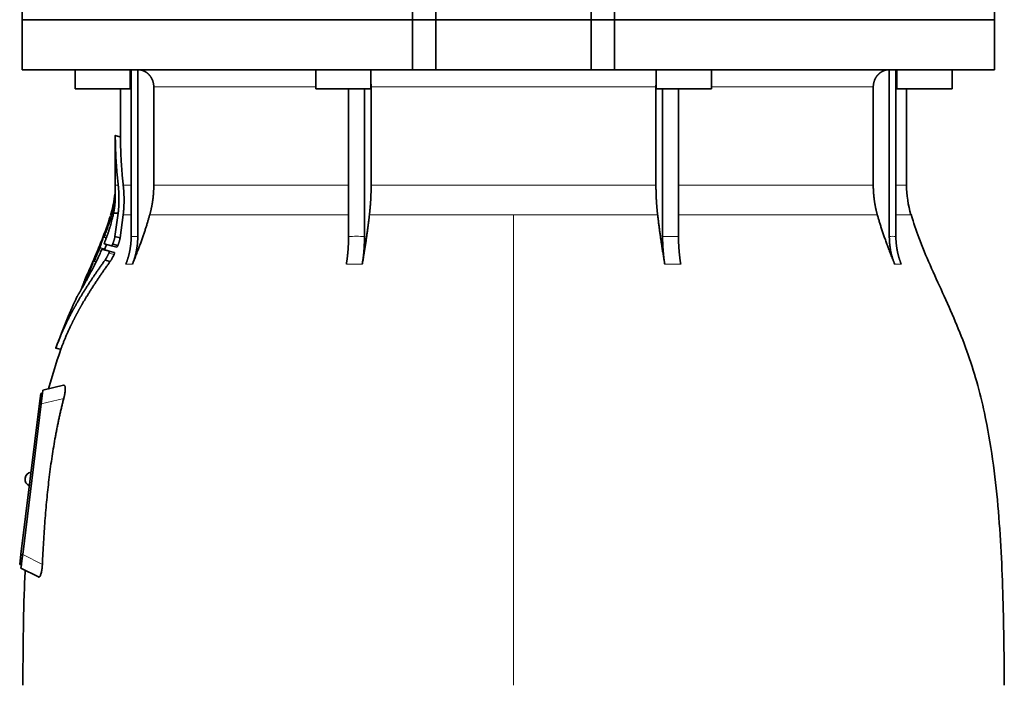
# Model space of a CAD drawing. Header units: millimetres. Extents: x 468 to 1360, y -1443 to 1457.
# Tile 23 of 29: x 475 to 761, y 721 to 914. Entities that reach past the tile are written whole.
import ezdxf

# ---------------------------------------------------------------- set-up
doc = ezdxf.new("R2010")
doc.units = ezdxf.units.MM
doc.layers.add('VSI344-454_FLANG', color=7, linetype='Continuous')
doc.layers.add('VSI344-454_TESTA', color=7, linetype='Continuous')

# ---------------------------------------------------------------- blocks, each defined once
blk = doc.blocks.new('SE')
at = {"layer": 'VSI344-454_FLANG', "color": 7, "linetype": 'Continuous', "lineweight": 35}
for p, q in [((475.75, 938.99), (475.75, 913.99)), ((588.92, 938.99), (588.92, 913.99)), ((595.75, 913.99), (595.75, 938.99)), ((640.75, 913.99), (640.75, 938.99)), ((647.58, 938.99), (647.58, 913.99)), ((757.7, 938.99), (757.7, 913.99)), ((475.75, 913.99), (588.92, 913.99)), ((588.92, 913.99), (595.75, 913.99)), ((595.75, 913.99), (640.75, 913.99)), ((640.75, 913.99), (647.58, 913.99)), ((757.7, 913.99), (647.58, 913.99))]:
    blk.add_line(p, q, dxfattribs=at)
at = {"layer": 'VSI344-454_TESTA', "color": 7, "linetype": 'Continuous', "lineweight": 35}
for p, q in [((588.92, 913.99), (475.75, 913.99)), ((475.75, 913.99), (475.75, 899.49)), ((595.75, 913.99), (588.92, 913.99)), ((588.92, 899.49), (588.92, 913.99)), ((595.75, 913.99), (640.75, 913.99)), ((595.75, 913.99), (595.75, 899.49)), ((647.58, 913.99), (640.75, 913.99)), ((640.75, 913.99), (640.75, 899.49)), ((757.7, 913.99), (647.58, 913.99)), ((647.58, 913.99), (647.58, 899.49)), ((757.7, 899.49), (757.7, 913.99)), ((475.75, 899.49), (588.92, 899.49)), ((491.07, 899.49), (491.07, 893.99)), ((507.07, 893.99), (507.07, 899.49)), ((507.36, 899.49), (507.36, 851.14)), ((509.27, 899.49), (509.27, 851.14)), ((560.89, 899.49), (560.89, 893.99)), ((576.89, 893.99), (576.89, 899.49)), ((588.92, 899.49), (595.75, 899.49)), ((595.75, 899.49), (640.75, 899.49)), ((647.58, 899.49), (640.75, 899.49)), ((757.7, 899.49), (647.58, 899.49)), ((659.62, 899.49), (659.62, 893.99)), ((675.62, 893.99), (675.62, 899.49)), ((727.24, 899.49), (727.24, 851.14)), ((729.15, 899.49), (729.15, 851.14)), ((729.43, 899.49), (729.43, 893.99)), ((745.43, 893.99), (745.43, 899.49)), ((491.07, 893.99), (507.07, 893.99)), ((504.25, 893.99), (504.25, 880.01)), ((513.91, 894.49), (513.91, 866.06)), ((560.89, 893.99), (576.89, 893.99)), ((570.4, 893.99), (570.4, 851.14)), ((575.03, 893.99), (575.02, 851.14)), ((576.95, 894.49), (576.95, 866.06)), ((659.56, 894.49), (659.56, 866.06)), ((659.62, 893.99), (675.62, 893.99)), ((661.48, 893.99), (661.48, 851.14)), ((666.1, 893.99), (666.1, 851.14)), ((722.59, 894.49), (722.59, 866.06)), ((729.43, 893.99), (745.43, 893.99)), ((732.25, 866.06), (732.25, 893.99)), ((504.28, 880.03), (502.73, 880.44)), ((502.75, 880.46), (502.75, 866.06)), ((501.55, 857.92), (501.33, 857.27)), ((502.23, 857.87), (503.58, 857.87)), ((503.58, 857.87), (502.66, 851.12)), ((504.15, 850.72), (505.05, 857.44)), ((504.15, 850.72), (502.66, 851.12)), ((499.44, 850.99), (500.16, 850.79)), ((501.68, 848.46), (499.57, 849.03)), ((501.68, 848.46), (503.18, 848.06)), ((502, 848.95), (503.51, 848.55)), ((498.91, 847.44), (500.39, 847.04)), ((501, 846.87), (502.5, 846.46)), ((496.12, 843.58), (495.97, 843.24)), ((496.55, 843.99), (497.19, 843.82)), ((501.27, 843.89), (499.77, 844.29)), ((494.64, 840.17), (493.95, 838.59)), ((485.42, 818.79), (487.02, 818.36)), ((480.75, 802.68), (481.12, 805.66)), ((481.12, 805.66), (481.61, 805.6)), ((481.58, 805.34), (481.61, 805.6)), ((481.61, 805.6), (481.74, 806.6)), ((487.77, 808), (481.74, 806.6)), ((475.39, 759.01), (480.75, 802.68)), ((481.25, 802.63), (475.89, 758.96)), ((476.59, 781.09), (476.57, 780.97)), ((475.02, 756.03), (475.39, 759.01)), ((475.52, 755.97), (475.02, 756.03)), ((475.4, 754.99), (475.52, 755.97)), ((475.4, 754.99), (480.43, 752.43)), ((475.52, 755.97), (475.55, 756.25))]:
    blk.add_line(p, q, dxfattribs=at)
at = {"layer": 'VSI344-454_TESTA', "color": 4, "linetype": 'Continuous', "lineweight": 9}
for p, q in [((507.07, 894.49), (507.22, 894.49)), ((560.89, 894.49), (513.91, 894.49)), ((659.56, 894.49), (576.95, 894.49)), ((722.59, 894.49), (675.62, 894.49)), ((729.21, 894.49), (729.43, 894.49)), ((502.75, 880.28), (504.25, 879.88)), ((502.75, 866.06), (503.59, 866.06)), ((507.22, 866.06), (505.05, 866.06)), ((570.36, 866.06), (513.91, 866.06)), ((659.56, 866.06), (576.95, 866.06)), ((722.59, 866.06), (666.1, 866.06)), ((729.21, 866.06), (732.25, 866.06)), ((501.55, 857.87), (501.74, 857.87)), ((505.05, 857.44), (507.27, 857.44)), ((512.75, 857.44), (570.4, 857.44)), ((576.46, 857.44), (618.25, 857.44)), ((618.25, 857.44), (618.25, 721.02)), ((618.25, 857.44), (660.04, 857.44)), ((666.13, 857.44), (723.76, 857.44)), ((733.52, 857.44), (729.18, 857.44)), ((501.2, 855.74), (501.68, 855.61)), ((501.3, 856.08), (501.77, 855.95)), ((499.52, 851.22), (499.39, 851.25)), ((499.67, 851.44), (500.33, 851.26)), ((499.93, 852.56), (499.88, 852.58)), ((507.36, 851.14), (509.27, 851.14)), ((661.48, 851.14), (666.1, 851.14)), ((500.12, 850.67), (499.26, 850.9)), ((497.13, 845.57), (497.08, 845.59)), ((498.16, 847.64), (499.63, 847.25)), ((498.3, 847.99), (499.76, 847.6)), ((500.89, 846.33), (502.39, 845.93)), ((497.15, 843.74), (496.38, 843.95)), ((496.65, 844.26), (496.52, 844.29)), ((496.8, 844.44), (497.4, 844.28)), ((505.79, 843.08), (507.7, 843.08)), ((569.76, 843.08), (574.38, 843.08)), ((662.13, 843.08), (666.75, 843.08)), ((728.8, 843.08), (730.72, 843.08)), ((495.12, 840.66), (495.53, 840.55)), ((495.26, 841.01), (495.71, 840.89)), ((493.78, 838.2), (493.85, 838.19)), ((485.53, 818.91), (486.98, 818.52)), ((481.25, 802.62), (480.75, 802.68)), ((487.79, 804.14), (481.25, 802.63)), ((475.39, 759.01), (475.88, 758.95)), ((475.89, 758.96), (481.6, 756.05))]:
    blk.add_line(p, q, dxfattribs=at)
at = {"layer": 'VSI344-454_TESTA', "color": 7, "linetype": 'Continuous', "lineweight": 35}
for centre, radius, start, end in [((474.25, 866.06), 28.5, 355.6571, 0), ((762.25, 866.06), 30, 180, 196.6836), ((474.25, 866.06), 28.5, 343.3164, 354.6739), ((478.57, 780.85), 2, 97.4775, 173), ((478.56, 780.72), 2, 173, 248.5225)]:
    blk.add_arc(centre, radius, start, end, dxfattribs=at)
for points, degree, knots in [([(513.91, 894.49), (513.91, 895.46), (513.58, 896.36), (513.41, 896.8), (513.17, 897.2), (512.93, 897.6), (512.63, 897.94), (512.29, 898.33), (511.88, 898.63), (511.57, 898.86), (511.22, 899.03), (510.78, 899.25), (510.32, 899.36), (509.81, 899.49), (509.28, 899.49)], 2, [0, 0, 0, 0.25, 0.25, 0.375, 0.375, 0.5, 0.5, 0.642857, 0.642857, 0.75, 0.75, 0.875, 0.875, 1, 1, 1]), ([(727.23, 899.49), (726.7, 899.49), (726.19, 899.36), (725.72, 899.25), (725.29, 899.03), (724.75, 898.77), (724.29, 898.36), (724.07, 898.17), (723.87, 897.94), (723.57, 897.6), (723.33, 897.2), (723.09, 896.8), (722.93, 896.36), (722.59, 895.46), (722.59, 894.49)], 2, [0, 0, 0, 0.125, 0.125, 0.25, 0.25, 0.416667, 0.416667, 0.5, 0.5, 0.625, 0.625, 0.75, 0.75, 1, 1, 1]), ([(502.75, 880.28), (502.75, 880.3), (502.75, 880.33), (502.75, 880.37), (502.75, 880.4), (502.75, 880.42), (502.75, 880.43), (502.75, 880.44), (502.75, 880.43), (502.75, 880.41)], 3, [0, 0, 0, 0, 0.0869281, 0.1705674, 0.2524773, 0.3343163, 0.417747, 0.5043405, 0.700726, 0.700726, 0.700726, 0.700726]), ([(504.25, 880.04), (504.25, 880.04), (504.25, 880.04), (504.25, 880.03), (504.25, 880), (504.25, 879.95), (504.25, 879.9), (504.25, 879.88)], 3, [0.4993634, 0.4993634, 0.4993634, 0.4993634, 0.5012743, 0.6248953, 0.748744, 0.8742682, 1, 1, 1, 1]), ([(503.59, 866.06), (503.82, 863.96), (503.82, 861.89), (503.82, 860.8), (503.75, 859.72), (503.69, 858.78), (503.58, 857.87)], 2, [0, 0, 0, 0.5, 0.5, 0.75, 0.75, 1, 1, 1]), ([(505.05, 857.44), (505.29, 859.51), (505.29, 861.66), (505.3, 863.85), (505.05, 866.06)], 2, [0, 0, 0, 0.5, 0.5, 1, 1, 1]), ([(512.75, 857.44), (513.33, 859.54), (513.62, 861.7), (513.91, 863.87), (513.91, 866.06)], 2, [0, 0, 0, 0.5, 0.5, 1, 1, 1]), ([(576.46, 857.44), (576.7, 859.54), (576.83, 861.7), (576.95, 863.87), (576.95, 866.06)], 2, [0, 0, 0, 0.5, 0.5, 1, 1, 1]), ([(659.56, 866.06), (659.56, 863.87), (659.68, 861.7), (659.8, 859.54), (660.04, 857.44)], 2, [0, 0, 0, 0.5, 0.5, 1, 1, 1]), ([(722.59, 866.06), (722.59, 863.87), (722.89, 861.7), (723.18, 859.54), (723.76, 857.44)], 2, [0, 0, 0, 0.5, 0.5, 1, 1, 1]), ([(502.62, 863.26), (502.62, 863.28), (502.63, 863.31), (502.63, 863.34), (502.63, 863.38), (502.63, 863.4), (502.63, 863.41), (502.63, 863.41)], 3, [0, 0, 0, 0, 0.168351, 0.334942, 0.502689, 0.751512, 1, 1, 1, 1]), ([(502.7, 861.39), (502.71, 861.46), (502.71, 861.58), (502.72, 861.75), (502.73, 861.91), (502.73, 862.05), (502.74, 862.18), (502.74, 862.29), (502.74, 862.39), (502.74, 862.48), (502.74, 862.56), (502.74, 862.63), (502.74, 862.69), (502.74, 862.74), (502.74, 862.78), (502.73, 862.96), (502.73, 863.24), (502.71, 863.53), (502.69, 863.8), (502.68, 863.93), (502.68, 863.96), (502.68, 863.96)], 3, [0, 0, 0, 0, 0.0234084, 0.0454948, 0.0662673, 0.0857304, 0.103886, 0.1207337, 0.1362719, 0.1504979, 0.1634084, 0.1749999, 0.1852687, 0.1942113, 0.2018244, 0.2081053, 0.2931063, 0.3735012, 0.4491424, 0.5812047, 0.6494993, 0.6494993, 0.6494993, 0.6494993]), ([(502.23, 857.87), (502.25, 857.97), (502.29, 858.18), (502.35, 858.48), (502.41, 858.78), (502.46, 859.09), (502.5, 859.4), (502.55, 859.74), (502.6, 860.12), (502.64, 860.54), (502.67, 860.97), (502.69, 861.25), (502.7, 861.39)], 3, [0, 0, 0, 0, 0.075287, 0.152725, 0.232371, 0.314287, 0.398538, 0.485197, 0.598878, 0.722311, 0.855869, 1, 1, 1, 1]), ([(499.67, 849.46), (499.72, 849.59), (499.82, 849.85), (499.97, 850.23), (500.11, 850.62), (500.25, 851), (500.38, 851.38), (500.51, 851.76), (500.64, 852.14), (500.77, 852.51), (500.89, 852.88), (501, 853.25), (501.12, 853.62), (501.26, 854.08), (501.42, 854.64), (501.6, 855.3), (501.78, 855.95), (501.94, 856.6), (502.09, 857.24), (502.18, 857.66), (502.23, 857.87)], 3, [0, 0, 0, 0, 0.0436, 0.087048, 0.130354, 0.173526, 0.216573, 0.259505, 0.302334, 0.345068, 0.38772, 0.4303, 0.472822, 0.515297, 0.592533, 0.671051, 0.750942, 0.832313, 0.915286, 1, 1, 1, 1]), ([(512.75, 857.44), (512.66, 857.15), (512.49, 856.54), (512.22, 855.62), (511.93, 854.66), (511.62, 853.67), (511.28, 852.64), (510.92, 851.58), (510.53, 850.47), (510.13, 849.33), (509.69, 848.16), (509.23, 846.94), (508.75, 845.69), (508.24, 844.4), (507.88, 843.52), (507.7, 843.08)], 3, [0, 0, 0, 0, 0.060225, 0.123109, 0.188682, 0.256971, 0.328011, 0.401835, 0.478482, 0.557991, 0.640405, 0.725766, 0.814121, 0.905516, 1, 1, 1, 1]), ([(576.46, 857.44), (576.43, 857.15), (576.36, 856.54), (576.25, 855.62), (576.13, 854.66), (576, 853.67), (575.86, 852.64), (575.71, 851.58), (575.55, 850.47), (575.38, 849.33), (575.2, 848.16), (575.01, 846.94), (574.81, 845.69), (574.6, 844.4), (574.45, 843.52), (574.38, 843.08)], 3, [0, 0, 0, 0, 0.06022, 0.1231, 0.188669, 0.256956, 0.327994, 0.401817, 0.478464, 0.557974, 0.640389, 0.725753, 0.814111, 0.905511, 1, 1, 1, 1]), ([(662.13, 843.08), (662.05, 843.56), (661.89, 844.5), (661.67, 845.9), (661.45, 847.25), (661.25, 848.55), (661.06, 849.81), (660.88, 851.03), (660.71, 852.2), (660.56, 853.33), (660.41, 854.42), (660.28, 855.46), (660.16, 856.47), (660.08, 857.12), (660.04, 857.44)], 3, [0, 0, 0, 0, 0.102224, 0.200826, 0.295868, 0.387409, 0.475507, 0.560216, 0.641588, 0.719673, 0.794516, 0.86616, 0.934643, 1, 1, 1, 1]), ([(728.8, 843.08), (728.61, 843.56), (728.23, 844.5), (727.68, 845.9), (727.16, 847.25), (726.67, 848.55), (726.21, 849.81), (725.78, 851.03), (725.37, 852.2), (725, 853.33), (724.65, 854.42), (724.33, 855.46), (724.03, 856.47), (723.85, 857.12), (723.76, 857.44)], 3, [0, 0, 0, 0, 0.102224, 0.200826, 0.295868, 0.387409, 0.475507, 0.560216, 0.641588, 0.719673, 0.794516, 0.86616, 0.934643, 1, 1, 1, 1]), ([(760.59, 721.02), (760.56, 725.41), (760.49, 733.22), (760.25, 746.37), (759.73, 759.67), (758.82, 773.12), (757.33, 786.6), (755.26, 798.61), (752.71, 809.07), (749.84, 817.92), (746.46, 826.49), (742.74, 834.77), (739.07, 842.75), (735.8, 850.42), (734.33, 855.04), (733.55, 857.5)], 3, [0, 0, 0, 0, 0.084988, 0.1795, 0.274612, 0.370212, 0.466379, 0.563594, 0.629668, 0.695881, 0.761625, 0.826091, 0.888934, 0.950027, 1, 1, 1, 1]), ([(501.2, 855.74), (501.21, 855.76), (501.22, 855.8), (501.24, 855.86), (501.26, 855.93), (501.28, 856.01), (501.3, 856.06), (501.3, 856.08)], 3, [0, 0, 0, 0, 0.167837, 0.334108, 0.5018, 0.750897, 1, 1, 1, 1]), ([(499.26, 850.9), (499.26, 850.91), (499.27, 850.94), (499.29, 851), (499.32, 851.07), (499.35, 851.15), (499.37, 851.22), (499.39, 851.25)], 3, [0, 0, 0, 0, 0.164207, 0.326866, 0.491238, 0.745542, 1, 1, 1, 1]), ([(499.49, 851.1), (499.48, 851.09), (499.47, 851.06), (499.47, 851.02), (499.46, 851), (499.46, 850.98), (499.47, 850.98), (499.49, 851.01), (499.53, 851.08), (499.57, 851.19), (499.62, 851.31), (499.66, 851.4), (499.67, 851.44)], 3, [0, 0, 0, 0, 0.063279, 0.124964, 0.186389, 0.248902, 0.37582, 0.50344, 0.627237, 0.751955, 0.876448, 1, 1, 1, 1]), ([(499.88, 852.58), (499.89, 852.6), (499.9, 852.64), (499.93, 852.71), (499.95, 852.77), (499.98, 852.85), (500.02, 852.94), (500.05, 853.01), (500.07, 853.04), (500.07, 853.04), (500.07, 853), (500.05, 852.95), (500.04, 852.92)], 3, [0, 0, 0, 0, 0.062966, 0.124796, 0.186784, 0.250209, 0.375117, 0.49931, 0.626183, 0.752696, 0.875851, 1, 1, 1, 1]), ([(502.66, 851.12), (502.65, 851.07), (502.63, 850.97), (502.6, 850.82), (502.56, 850.65), (502.51, 850.49), (502.47, 850.31), (502.41, 850.13), (502.36, 849.95), (502.29, 849.75), (502.23, 849.56), (502.16, 849.36), (502.08, 849.15), (502.03, 849.02), (502, 848.95)], 3, [0, 0, 0, 0, 0.077144, 0.155351, 0.234641, 0.315035, 0.39655, 0.479206, 0.563019, 0.648006, 0.734183, 0.821564, 0.910165, 1, 1, 1, 1]), ([(505.79, 843.08), (506.57, 844.99), (506.96, 847.03), (507.35, 849.06), (507.36, 851.14)], 2, [0, 0, 0, 0.500132, 0.500132, 1, 1, 1]), ([(509.27, 851.14), (509.27, 849.06), (508.87, 847.03), (508.48, 844.99), (507.7, 843.08)], 2, [0, 0, 0, 0.499849, 0.499849, 1, 1, 1]), ([(569.76, 843.08), (570.08, 844.99), (570.24, 847.03), (570.4, 849.06), (570.4, 851.14)], 2, [0, 0, 0, 0.500133, 0.500133, 1, 1, 1]), ([(575.02, 851.14), (575.02, 849.06), (574.86, 847.03), (574.7, 844.99), (574.38, 843.08)], 2, [0, 0, 0, 0.499868, 0.499868, 1, 1, 1]), ([(662.13, 843.08), (661.81, 844.98), (661.65, 847.02), (661.48, 849.06), (661.48, 851.14)], 2, [0, 0, 0, 0.5, 0.5, 1, 1, 1]), ([(666.1, 851.14), (666.1, 849.06), (666.27, 847.02), (666.43, 844.98), (666.75, 843.08)], 2, [0, 0, 0, 0.5, 0.5, 1, 1, 1]), ([(728.8, 843.08), (728.03, 844.99), (727.63, 847.03), (727.24, 849.06), (727.24, 851.14)], 2, [0, 0, 0, 0.500132, 0.500132, 1, 1, 1]), ([(729.15, 851.14), (729.15, 849.06), (729.55, 847.03), (729.94, 844.99), (730.72, 843.08)], 2, [0, 0, 0, 0.499868, 0.499868, 1, 1, 1]), ([(499.67, 849.46), (499.67, 849.44), (499.65, 849.39), (499.62, 849.32), (499.6, 849.26), (499.59, 849.21), (499.57, 849.13), (499.55, 849.05), (499.56, 849.04), (499.57, 849.03)], 3, [0, 0, 0, 0, 0.102907, 0.202298, 0.30042, 0.399604, 0.502115, 0.750474, 1, 1, 1, 1]), ([(499.76, 847.6), (499.87, 847.92), (500, 848.34), (500.14, 848.77), (500.17, 848.87)], 3, [0, 0, 0, 0, 0.3333333, 0.4372298, 0.4372298, 0.4372298, 0.4372298]), ([(501.68, 848.46), (501.68, 848.46), (501.69, 848.46), (501.71, 848.47), (501.74, 848.49), (501.76, 848.52), (501.79, 848.55), (501.83, 848.61), (501.89, 848.7), (501.95, 848.82), (501.99, 848.91), (502, 848.95)], 3, [0, 0, 0, 0, 0.086868, 0.170562, 0.252673, 0.334884, 0.418871, 0.50621, 0.674735, 0.834793, 1, 1, 1, 1]), ([(503.51, 848.55), (503.5, 848.53), (503.48, 848.48), (503.45, 848.42), (503.42, 848.35), (503.37, 848.27), (503.33, 848.19), (503.28, 848.13), (503.24, 848.09), (503.2, 848.06), (503.19, 848.06), (503.18, 848.06)], 3, [0, 0, 0, 0, 0.081418, 0.162667, 0.245387, 0.369019, 0.494297, 0.620472, 0.74628, 0.873568, 1, 1, 1, 1]), ([(503.51, 848.55), (503.53, 848.61), (503.58, 848.74), (503.65, 848.93), (503.71, 849.11), (503.77, 849.29), (503.83, 849.47), (503.89, 849.64), (503.94, 849.81), (503.98, 849.98), (504.03, 850.14), (504.06, 850.29), (504.1, 850.44), (504.13, 850.58), (504.14, 850.68), (504.15, 850.72)], 3, [0, 0, 0, 0, 0.082904, 0.164766, 0.245597, 0.325409, 0.404213, 0.482023, 0.558851, 0.634711, 0.709616, 0.783583, 0.856625, 0.928759, 1, 1, 1, 1]), ([(493.18, 836.28), (493.29, 836.48), (493.52, 836.89), (493.92, 837.59), (494.36, 838.39), (494.95, 839.47), (495.68, 840.83), (496.45, 842.33), (497.22, 843.87), (497.94, 845.39), (498.44, 846.51), (498.68, 847.04)], 3, [0, 0, 0, 0, 0.076554, 0.158421, 0.245571, 0.341174, 0.489368, 0.630596, 0.738412, 0.875199, 1, 1, 1, 1]), ([(497.08, 845.59), (497.09, 845.61), (497.11, 845.65), (497.14, 845.72), (497.17, 845.78), (497.2, 845.86), (497.24, 845.94), (497.28, 846.01), (497.3, 846.05), (497.3, 846.05), (497.29, 846.01), (497.27, 845.95), (497.26, 845.93)], 3, [0, 0, 0, 0, 0.06381, 0.126263, 0.188678, 0.252375, 0.378548, 0.504124, 0.629235, 0.754264, 0.876896, 1, 1, 1, 1]), ([(498.16, 847.64), (498.17, 847.66), (498.19, 847.71), (498.22, 847.77), (498.24, 847.85), (498.27, 847.92), (498.29, 847.97), (498.3, 847.99)], 3, [0, 0, 0, 0, 0.168526, 0.335046, 0.503023, 0.75174, 1, 1, 1, 1]), ([(498.91, 847.44), (498.91, 847.44), (498.9, 847.44), (498.89, 847.43), (498.87, 847.41), (498.85, 847.38), (498.82, 847.33), (498.79, 847.27), (498.75, 847.2), (498.71, 847.12), (498.69, 847.07), (498.68, 847.04)], 3, [0, 0, 0, 0, 0.082967, 0.165673, 0.249342, 0.373952, 0.499349, 0.624786, 0.749741, 0.875167, 1, 1, 1, 1]), ([(499.76, 847.6), (499.76, 847.59), (499.75, 847.56), (499.73, 847.5), (499.7, 847.44), (499.67, 847.35), (499.64, 847.28), (499.63, 847.25)], 3, [0, 0, 0, 0, 0.163722, 0.326003, 0.490132, 0.74473, 1, 1, 1, 1]), ([(500.89, 846.33), (500.86, 846.26), (500.79, 846.11), (500.68, 845.89), (500.57, 845.67), (500.46, 845.45), (500.34, 845.22), (500.2, 844.98), (500.06, 844.74), (499.91, 844.51), (499.82, 844.36), (499.77, 844.29)], 3, [0, 0, 0, 0, 0.094258, 0.191243, 0.290639, 0.392138, 0.495456, 0.611681, 0.734498, 0.863817, 1, 1, 1, 1]), ([(500.89, 846.33), (500.9, 846.35), (500.92, 846.39), (500.94, 846.46), (500.97, 846.53), (501, 846.61), (501.02, 846.69), (501.03, 846.76), (501.03, 846.82), (501.02, 846.85), (501.01, 846.86), (501, 846.87)], 3, [0, 0, 0, 0, 0.08401, 0.16737, 0.251806, 0.374676, 0.49698, 0.619813, 0.743838, 0.872043, 1, 1, 1, 1]), ([(501.27, 843.89), (501.29, 843.92), (501.34, 843.98), (501.4, 844.09), (501.47, 844.19), (501.54, 844.3), (501.6, 844.4), (501.67, 844.51), (501.73, 844.62), (501.79, 844.73), (501.89, 844.92), (502.04, 845.19), (502.22, 845.56), (502.34, 845.81), (502.39, 845.93)], 3, [0, 0, 0, 0, 0.061739, 0.122065, 0.181064, 0.238788, 0.295265, 0.350503, 0.404493, 0.457217, 0.508649, 0.678163, 0.842407, 1, 1, 1, 1]), ([(502.5, 846.46), (502.51, 846.46), (502.52, 846.46), (502.52, 846.44), (502.53, 846.41), (502.53, 846.36), (502.52, 846.29), (502.5, 846.21), (502.47, 846.12), (502.44, 846.02), (502.41, 845.96), (502.39, 845.93)], 3, [0, 0, 0, 0, 0.085449, 0.170198, 0.255947, 0.379765, 0.502454, 0.624681, 0.747679, 0.874067, 1, 1, 1, 1]), ([(499.77, 844.29), (497.48, 841.11), (495.62, 838.29), (493.49, 835.08), (491.77, 832.09), (490.84, 830.48), (490, 828.9), (489.13, 827.24), (488.34, 825.58), (486.76, 822.25), (485.53, 818.91)], 2, [0, 0, 0, 0.25, 0.25, 0.5, 0.5, 0.625, 0.625, 0.75, 0.75, 1, 1, 1]), ([(486.98, 818.52), (488.21, 821.86), (489.8, 825.18), (490.58, 826.82), (491.46, 828.47), (492.28, 830.02), (493.2, 831.62), (494.93, 834.61), (497.06, 837.83), (498.96, 840.69), (501.27, 843.89)], 2, [0, 0, 0, 0.25, 0.25, 0.375, 0.375, 0.5, 0.5, 0.75, 0.75, 1, 1, 1]), ([(496.38, 843.95), (496.38, 843.96), (496.4, 843.99), (496.42, 844.04), (496.45, 844.11), (496.48, 844.19), (496.51, 844.26), (496.52, 844.29)], 3, [0, 0, 0, 0, 0.16391, 0.326464, 0.490836, 0.745226, 1, 1, 1, 1]), ([(496.6, 844.11), (496.59, 844.08), (496.57, 844.03), (496.56, 843.97), (496.59, 844), (496.67, 844.15), (496.74, 844.31), (496.78, 844.4), (496.8, 844.44)], 3, [0, 0, 0, 0, 0.123664, 0.246411, 0.497463, 0.746927, 0.873761, 1, 1, 1, 1]), ([(495.12, 840.66), (495.13, 840.68), (495.15, 840.73), (495.17, 840.79), (495.21, 840.86), (495.24, 840.94), (495.25, 840.99), (495.26, 841.01)], 3, [0, 0, 0, 0, 0.168888, 0.335732, 0.503899, 0.752326, 1, 1, 1, 1]), ([(493.78, 838.2), (493.78, 838.21), (493.79, 838.24), (493.81, 838.28), (493.83, 838.32), (493.86, 838.39), (493.9, 838.48), (493.93, 838.55), (493.95, 838.59)], 3, [0, 0, 0, 0, 0.125105, 0.248501, 0.372119, 0.497878, 0.748605, 1, 1, 1, 1]), ([(491.61, 833.63), (491.62, 833.63), (491.62, 833.63), (491.63, 833.65), (491.64, 833.67), (491.66, 833.7), (491.69, 833.74), (491.72, 833.8), (491.76, 833.86), (491.8, 833.93), (491.86, 834.01), (491.92, 834.12), (492.01, 834.26), (492.11, 834.44), (492.23, 834.64), (492.37, 834.88), (492.52, 835.13), (492.63, 835.33), (492.69, 835.43)], 3, [0, 0, 0, 0, 0.054166, 0.108282, 0.162323, 0.21627, 0.270104, 0.323807, 0.377367, 0.430771, 0.48401, 0.53708, 0.613609, 0.690347, 0.767307, 0.844527, 0.922063, 1, 1, 1, 1]), ([(492.66, 835.41), (492.63, 835.36), (492.57, 835.25), (492.48, 835.1), (492.4, 834.96), (492.32, 834.83), (492.25, 834.7), (492.18, 834.58), (492.12, 834.47), (492.06, 834.37), (492, 834.27), (491.95, 834.18), (491.88, 834.07), (491.81, 833.95), (491.74, 833.83), (491.68, 833.74), (491.64, 833.68), (491.62, 833.64), (491.62, 833.63), (491.61, 833.63)], 3, [0, 0, 0, 0, 0.042969, 0.08578, 0.128454, 0.171009, 0.21346, 0.255821, 0.298104, 0.340321, 0.382478, 0.424584, 0.466644, 0.554492, 0.642779, 0.731504, 0.820647, 0.910165, 1, 1, 1, 1]), ([(492.66, 835.41), (492.67, 835.43), (492.68, 835.45), (492.7, 835.48), (492.72, 835.53), (492.76, 835.59), (492.8, 835.68), (492.85, 835.8), (492.91, 835.92), (492.95, 836.03), (492.99, 836.12), (493.01, 836.17), (493.02, 836.19)], 3, [0, 0, 0, 0, 0.064055, 0.126997, 0.189862, 0.253688, 0.381042, 0.508557, 0.632366, 0.756188, 0.878525, 1, 1, 1, 1]), ([(493.03, 836.15), (493.02, 836.14), (493.01, 836.11), (492.99, 836.07), (492.97, 836.02), (492.95, 835.96), (492.91, 835.87), (492.86, 835.77), (492.81, 835.66), (492.77, 835.57), (492.72, 835.49), (492.7, 835.45), (492.69, 835.43)], 3, [0, 0, 0, 0, 0.062493, 0.124501, 0.186876, 0.250458, 0.374582, 0.4995, 0.624366, 0.748976, 0.875076, 1, 1, 1, 1]), ([(493.18, 836.28), (493.17, 836.27), (493.16, 836.25), (493.13, 836.21), (493.12, 836.19), (493.11, 836.2), (493.12, 836.24), (493.14, 836.32), (493.18, 836.41), (493.23, 836.51), (493.26, 836.6), (493.28, 836.64), (493.29, 836.67)], 3, [0, 0, 0, 0, 0.063173, 0.126669, 0.25139, 0.374624, 0.497229, 0.620048, 0.744161, 0.870712, 0.935536, 1, 1, 1, 1]), ([(485.53, 818.91), (485.52, 818.9), (485.51, 818.87), (485.5, 818.84), (485.49, 818.8), (485.48, 818.78), (485.48, 818.77), (485.48, 818.78), (485.49, 818.81), (485.51, 818.85), (485.52, 818.89), (485.53, 818.91)], 3, [0, 0, 0, 0, 0.083882, 0.167351, 0.251899, 0.376428, 0.501233, 0.625666, 0.750014, 0.87532, 1, 1, 1, 1]), ([(486.98, 818.52), (486.98, 818.51), (486.97, 818.48), (486.95, 818.45), (486.94, 818.41), (486.93, 818.39), (486.93, 818.38), (486.93, 818.38)], 3, [0, 0, 0, 0, 0.0843796, 0.168281, 0.253219, 0.3781846, 0.5009475, 0.5009475, 0.5009475, 0.5009475]), ([(487.77, 808), (487.79, 808), (487.83, 808.01), (487.88, 808), (487.93, 807.99), (487.99, 807.96), (488.06, 807.89), (488.12, 807.78), (488.17, 807.64), (488.22, 807.4), (488.25, 807.03), (488.23, 806.45), (488.16, 805.89), (488.07, 805.39), (487.99, 804.98), (487.9, 804.56), (487.83, 804.28), (487.79, 804.14)], 3, [0, 0, 0, 0, 0.03415, 0.067958, 0.101516, 0.134917, 0.197958, 0.259657, 0.318285, 0.37658, 0.490339, 0.607904, 0.728718, 0.794673, 0.861368, 0.929571, 1, 1, 1, 1]), ([(487.79, 804.14), (487.7, 803.77), (487.51, 803.04), (487.24, 801.92), (486.97, 800.79), (486.7, 799.64), (486.45, 798.48), (486.2, 797.3), (485.95, 796.11), (485.71, 794.9), (485.48, 793.67), (484.98, 790.94), (484.27, 786.6), (483.49, 780.73), (482.85, 774.73), (482.42, 769.74), (482.12, 765.64), (481.93, 762.53), (481.75, 759.32), (481.65, 757.15), (481.6, 756.05)], 3, [0, 0, 0, 0, 0.02336, 0.047015, 0.070963, 0.095203, 0.119731, 0.144544, 0.169639, 0.195013, 0.220662, 0.246585, 0.366346, 0.49242, 0.612327, 0.739264, 0.80163, 0.865878, 0.932007, 1, 1, 1, 1]), ([(476.63, 754.38), (476.56, 753.16), (476.24, 747.21), (476.07, 735.45), (475.96, 726.28), (475.92, 721.02)], 3, [0, 0, 0, 0, 0.099906, 0.570416, 1, 1, 1, 1]), ([(481.6, 756.05), (481.6, 755.98), (481.59, 755.84), (481.58, 755.64), (481.56, 755.43), (481.54, 755.17), (481.5, 754.85), (481.45, 754.48), (481.39, 754.14), (481.31, 753.72), (481.18, 753.26), (481.01, 752.83), (480.86, 752.58), (480.73, 752.46), (480.63, 752.4), (480.53, 752.39), (480.46, 752.41), (480.43, 752.43)], 3, [0, 0, 0, 0, 0.033557, 0.066787, 0.099773, 0.132599, 0.195864, 0.258046, 0.318335, 0.378144, 0.495718, 0.614111, 0.73627, 0.799835, 0.864479, 0.931713, 1, 1, 1, 1])]:
    blk.add_open_spline(points, degree=degree, knots=knots, dxfattribs=at)
for points, degree in [([(576.95, 894.49), (576.95, 894.91), (576.92, 895.32)], 2), ([(659.59, 895.32), (659.56, 894.91), (659.56, 894.49)], 2), ([(502.75, 880.28), (502.78, 873.25), (503.59, 866.06)], 2), ([(505.05, 866.06), (504.28, 873.04), (504.25, 879.88)], 2), ([(502.62, 863.26), (502.57, 862.65), (502.43, 861.43), (502.13, 859.63), (501.88, 858.45), (501.74, 857.87)], 3), ([(496.12, 843.58), (498.1, 848.09), (499.89, 852.51), (501.28, 856.97)], 3), ([(501.74, 857.87), (501.67, 857.57), (501.52, 856.97), (501.38, 856.38), (501.3, 856.08)], 3), ([(501.2, 855.74), (501.05, 855.27), (500.73, 854.32), (500.22, 852.89), (499.86, 851.92), (499.67, 851.44)], 3), ([(499.88, 852.58), (499.8, 852.36), (499.64, 851.92), (499.47, 851.48), (499.39, 851.25)], 3), ([(499.49, 851.1), (499.55, 851.3), (499.67, 851.7), (499.86, 852.31), (499.98, 852.72), (500.04, 852.92)], 3), ([(499.26, 850.9), (499.15, 850.57), (498.93, 849.92), (498.61, 848.96), (498.4, 848.31), (498.3, 847.99)], 3), ([(497.08, 845.59), (496.99, 845.37), (496.81, 844.94), (496.62, 844.51), (496.52, 844.29)], 3), ([(496.6, 844.11), (496.67, 844.31), (496.82, 844.71), (497.04, 845.32), (497.19, 845.72), (497.26, 845.93)], 3), ([(498.16, 847.64), (498.02, 847.29), (497.72, 846.58), (497.27, 845.51), (496.96, 844.8), (496.8, 844.44)], 3), ([(498.91, 847.44), (499.08, 847.39), (499.46, 847.28), (500.16, 847.1), (500.71, 846.95), (501, 846.87)], 3), ([(502.5, 846.46), (502.2, 846.54), (501.65, 846.7), (500.94, 846.89), (500.56, 846.99), (500.39, 847.04)], 3), ([(493.03, 836.15), (493.34, 836.96), (493.97, 838.56), (494.96, 840.92), (495.63, 842.47), (495.97, 843.24)], 3), ([(496.38, 843.95), (496.25, 843.62), (496, 842.97), (495.63, 841.99), (495.38, 841.34), (495.26, 841.01)], 3), ([(495.12, 840.66), (494.92, 840.22), (494.52, 839.34), (493.91, 838.01), (493.5, 837.12), (493.29, 836.67)], 3), ([(493.78, 838.2), (493.69, 837.98), (493.51, 837.53), (493.26, 836.86), (493.1, 836.42), (493.02, 836.19)], 3), ([(491.64, 833.63), (489.78, 829.72), (487.73, 824.78), (485.5, 818.8)], 3), ([(486.95, 818.41), (486.8, 818.16), (485.6, 814.34), (483.36, 806.96)], 3), ([(481.25, 802.63), (481.44, 804.21), (481.58, 805.34)], 2), ([(475.55, 756.25), (475.69, 757.38), (475.89, 758.96)], 2)]:
    blk.add_open_spline(points, degree=degree, dxfattribs=at)
at = {"layer": 'VSI344-454_TESTA', "color": 4, "linetype": 'Continuous', "lineweight": 9}
for points in [[(570.4, 851.14), (570.4, 851.14), (570.4, 851.14), (570.4, 851.14), (571.18, 851.17), (572.73, 851.21), (574.26, 851.17), (575.02, 851.14), (575.02, 851.14), (575.02, 851.14), (575.02, 851.14)], [(727.24, 851.14), (727.24, 851.14), (727.24, 851.14), (727.24, 851.14), (727.56, 851.17), (728.2, 851.21), (728.83, 851.17), (729.15, 851.14), (729.15, 851.14), (729.15, 851.14), (729.15, 851.14)]]:
    blk.add_open_spline(points, degree=3, knots=[0, 0, 0, 0, 0.000018, 0.000018, 0.000018, 0.5, 0.999982, 0.999982, 0.999982, 1, 1, 1, 1], dxfattribs=at)

msp = doc.modelspace()

# ---------------------------------------------------------------- block references
msp.add_blockref('SE', (0, 0))

doc.saveas('drawing.dxf')
